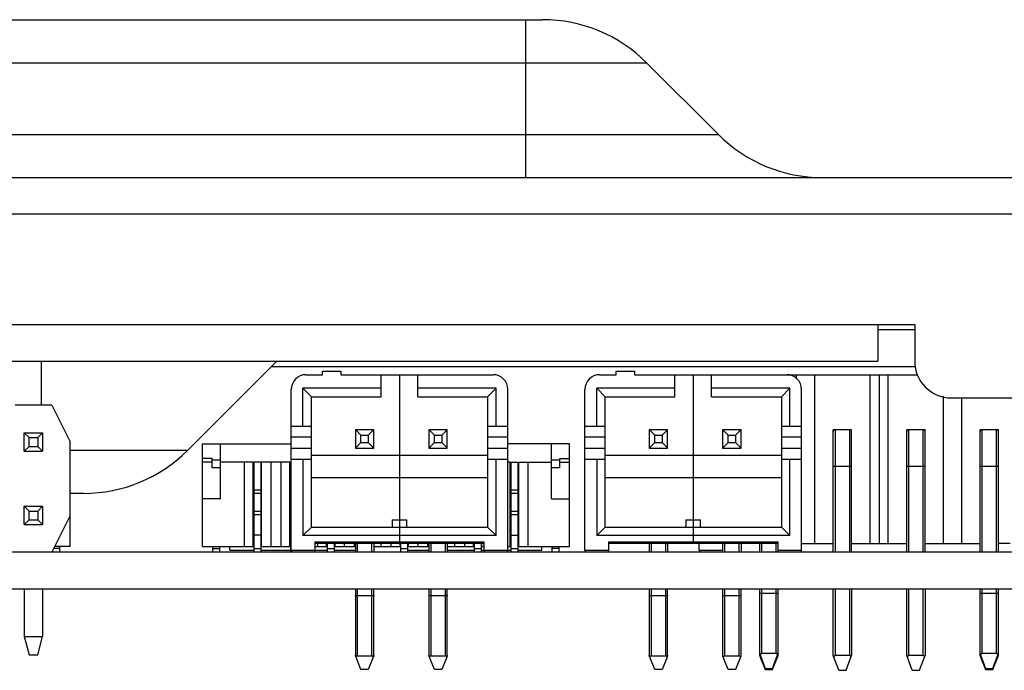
# Model space of a CAD drawing. Header units: millimetres. Extents: x 0 to 1852, y 0 to 1359.
# Tile 38 of 54: x 519 to 546, y 885 to 903. Entities that reach past the tile are written whole.
import ezdxf

# ---------------------------------------------------------------- set-up
doc = ezdxf.new("R2010")
doc.units = ezdxf.units.MM
doc.header["$LTSCALE"] = 65.395
doc.layers.get('0').update_dxf_attribs({"linetype": 'CONTINUOUS'})
doc.layers.add('7_ALL_FEATURES', color=7, linetype='CONTINUOUS')

msp = doc.modelspace()

# ---------------------------------------------------------------- linework, layer by layer
at = {"color": 3, "linetype": 'Continuous'}
for p, q in [((443.911, 894.667), (543.411, 894.667)), ((542.411, 894.667), (542.411, 893.667)), ((543.411, 894.517), (542.411, 894.517)), ((443.911, 893.667), (542.411, 893.667)), ((543.411, 893.517), (525.885, 893.517))]:
    msp.add_line(p, q, dxfattribs=at)
at = {"color": 7, "linetype": 'Continuous'}
for p, q in [((526.831, 893.299), (527.281, 893.299)), ((527.281, 893.399), (527.781, 893.399)), ((527.281, 893.299), (527.281, 893.399)), ((527.781, 893.399), (527.781, 893.299)), ((527.781, 893.299), (531.931, 893.299)), ((528.881, 892.699), (528.881, 893.299)), ((529.381, 893.299), (529.381, 888.699)), ((529.881, 892.699), (529.881, 893.299)), ((534.831, 893.299), (535.281, 893.299)), ((535.281, 893.399), (535.781, 893.399)), ((535.281, 893.299), (535.281, 893.399)), ((535.781, 893.399), (535.781, 893.299)), ((535.781, 893.299), (543.484, 893.299)), ((536.881, 892.699), (536.881, 893.299)), ((537.381, 893.299), (537.381, 888.699)), ((537.881, 892.699), (537.881, 893.299)), ((540.193, 893.2), (540.193, 893.299)), ((540.693, 888.699), (540.693, 893.299)), ((542.193, 893.299), (542.193, 888.699)), ((542.443, 893.299), (542.443, 888.699)), ((542.693, 888.699), (542.693, 893.299)), ((526.431, 888.517), (526.431, 892.899)), ((528.881, 892.93), (526.75, 892.93)), ((526.75, 891.899), (526.75, 892.93)), ((526.75, 892.93), (526.981, 892.699)), ((526.981, 892.699), (528.881, 892.699)), ((526.981, 889.149), (526.981, 892.699)), ((532.012, 892.93), (529.881, 892.93)), ((529.881, 892.699), (531.781, 892.699)), ((532.012, 892.93), (531.781, 892.699)), ((531.781, 892.699), (531.781, 889.149)), ((532.012, 891.899), (532.012, 892.93)), ((532.331, 888.517), (532.331, 892.899)), ((534.431, 888.517), (534.431, 892.899)), ((536.881, 892.93), (534.75, 892.93)), ((534.75, 891.899), (534.75, 892.93)), ((534.75, 892.93), (534.981, 892.699)), ((534.981, 892.699), (536.881, 892.699)), ((534.981, 889.149), (534.981, 892.699)), ((540.012, 892.93), (537.881, 892.93)), ((537.881, 892.699), (539.781, 892.699)), ((540.012, 892.93), (539.781, 892.699)), ((539.781, 892.699), (539.781, 889.149)), ((540.012, 891.899), (540.012, 892.93)), ((540.331, 888.517), (540.331, 892.899)), ((544.193, 888.699), (544.193, 892.71)), ((519.911, 892.467), (518.911, 892.467)), ((519.911, 892.467), (520.411, 891.467)), ((544.693, 888.699), (544.693, 892.667)), ((526.431, 891.899), (526.981, 891.899)), ((531.781, 891.899), (532.331, 891.899)), ((534.431, 891.899), (534.981, 891.899)), ((539.781, 891.899), (540.331, 891.899)), ((519.161, 891.217), (519.161, 891.717)), ((519.161, 891.717), (519.661, 891.717)), ((519.161, 891.717), (519.291, 891.587)), ((519.531, 891.587), (519.661, 891.717)), ((519.661, 891.717), (519.661, 891.217)), ((528.681, 891.799), (528.181, 891.799)), ((528.181, 891.799), (528.181, 891.299)), ((528.196, 891.784), (528.331, 891.649)), ((528.331, 891.649), (528.531, 891.649)), ((528.331, 891.449), (528.331, 891.649)), ((528.531, 891.649), (528.667, 891.784)), ((528.531, 891.649), (528.531, 891.449)), ((528.681, 891.299), (528.681, 891.799)), ((530.681, 891.799), (530.181, 891.799)), ((530.181, 891.799), (530.181, 891.299)), ((530.196, 891.784), (530.331, 891.649)), ((530.331, 891.649), (530.531, 891.649)), ((530.331, 891.449), (530.331, 891.649)), ((530.531, 891.649), (530.667, 891.784)), ((530.531, 891.649), (530.531, 891.449)), ((530.681, 891.299), (530.681, 891.799)), ((536.681, 891.799), (536.181, 891.799)), ((536.181, 891.799), (536.181, 891.299)), ((536.196, 891.784), (536.331, 891.649)), ((536.331, 891.649), (536.531, 891.649)), ((536.331, 891.449), (536.331, 891.649)), ((536.531, 891.649), (536.667, 891.784)), ((536.531, 891.649), (536.531, 891.449)), ((536.681, 891.299), (536.681, 891.799)), ((538.681, 891.799), (538.181, 891.799)), ((538.181, 891.799), (538.181, 891.299)), ((538.193, 891.781), (538.193, 891.799)), ((538.196, 891.784), (538.331, 891.649)), ((538.331, 891.649), (538.531, 891.649)), ((538.331, 891.449), (538.331, 891.649)), ((538.531, 891.649), (538.667, 891.784)), ((538.531, 891.649), (538.531, 891.449)), ((538.681, 891.299), (538.681, 891.799)), ((541.693, 891.799), (541.193, 891.799)), ((541.193, 888.467), (541.193, 891.799)), ((541.243, 891.799), (541.243, 888.467)), ((541.643, 888.467), (541.643, 891.799)), ((541.693, 888.467), (541.693, 891.799)), ((543.693, 891.799), (543.193, 891.799)), ((543.193, 888.467), (543.193, 891.799)), ((543.243, 891.799), (543.243, 888.467)), ((543.643, 888.467), (543.643, 891.799)), ((543.693, 888.467), (543.693, 891.799)), ((545.693, 891.799), (545.193, 891.799)), ((545.193, 888.467), (545.193, 891.799)), ((545.243, 891.799), (545.243, 888.467)), ((545.643, 888.467), (545.643, 891.799)), ((545.693, 888.467), (545.693, 891.799)), ((519.291, 891.347), (519.291, 891.587)), ((519.291, 891.587), (519.531, 891.587)), ((519.531, 891.587), (519.531, 891.347)), ((520.411, 888.617), (520.411, 891.467)), ((524.011, 888.617), (524.011, 891.417)), ((524.011, 891.417), (526.431, 891.417)), ((524.506, 889.917), (524.506, 891.417)), ((526.981, 891.599), (526.431, 891.599)), ((528.196, 891.314), (528.331, 891.449)), ((528.331, 891.449), (528.531, 891.449)), ((528.667, 891.314), (528.531, 891.449)), ((530.196, 891.314), (530.331, 891.449)), ((530.331, 891.449), (530.531, 891.449)), ((530.667, 891.314), (530.531, 891.449)), ((532.331, 891.599), (531.781, 891.599)), ((534.011, 891.417), (532.331, 891.417)), ((533.516, 889.917), (533.516, 891.417)), ((534.011, 888.617), (534.011, 891.417)), ((534.981, 891.599), (534.431, 891.599)), ((536.196, 891.314), (536.331, 891.449)), ((536.331, 891.449), (536.531, 891.449)), ((536.667, 891.314), (536.531, 891.449)), ((538.196, 891.314), (538.331, 891.449)), ((538.331, 891.449), (538.531, 891.449)), ((538.667, 891.314), (538.531, 891.449)), ((540.331, 891.599), (539.781, 891.599)), ((519.291, 891.347), (519.161, 891.217)), ((519.161, 891.217), (519.661, 891.217)), ((519.291, 891.347), (519.531, 891.347)), ((519.661, 891.217), (519.531, 891.347)), ((526.431, 891.299), (526.981, 891.299)), ((531.781, 891.099), (526.981, 891.099)), ((528.181, 891.299), (528.681, 891.299)), ((530.181, 891.299), (530.681, 891.299)), ((531.781, 891.299), (532.331, 891.299)), ((534.431, 891.299), (534.981, 891.299)), ((539.781, 891.099), (534.981, 891.099)), ((536.181, 891.299), (536.681, 891.299)), ((538.181, 891.299), (538.681, 891.299)), ((539.781, 891.299), (540.331, 891.299)), ((524.276, 891.017), (524.011, 891.017)), ((524.276, 890.917), (524.011, 890.917)), ((524.276, 890.767), (524.276, 891.017)), ((524.506, 890.967), (524.276, 890.967)), ((525.396, 890.917), (524.506, 890.917)), ((525.146, 890.917), (525.146, 888.617)), ((525.396, 888.617), (525.396, 890.917)), ((525.611, 890.917), (525.411, 890.917)), ((525.411, 890.917), (525.411, 888.467)), ((525.611, 888.467), (525.611, 890.917)), ((526.396, 890.917), (525.626, 890.917)), ((525.626, 888.617), (525.626, 890.917)), ((525.876, 890.917), (525.876, 888.617)), ((526.146, 890.917), (526.146, 888.617)), ((526.396, 888.617), (526.396, 890.917)), ((526.431, 890.917), (526.411, 890.917)), ((526.411, 890.917), (526.411, 888.467)), ((526.431, 890.999), (526.981, 890.999)), ((526.75, 890.999), (526.75, 888.918)), ((531.781, 890.999), (532.331, 890.999)), ((532.012, 888.918), (532.012, 890.999)), ((532.396, 890.917), (532.331, 890.917)), ((532.396, 888.617), (532.396, 890.917)), ((532.411, 890.917), (532.611, 890.917)), ((532.411, 890.917), (532.411, 888.467)), ((532.611, 888.467), (532.611, 890.917)), ((532.626, 890.917), (533.516, 890.917)), ((532.626, 888.617), (532.626, 890.917)), ((532.876, 890.917), (532.876, 888.617)), ((533.746, 890.967), (533.516, 890.967)), ((533.746, 891.017), (534.011, 891.017)), ((533.746, 890.767), (533.746, 891.017)), ((533.746, 890.917), (534.011, 890.917)), ((534.431, 890.999), (534.981, 890.999)), ((534.75, 890.999), (534.75, 888.918)), ((539.781, 890.999), (540.331, 890.999)), ((540.012, 888.918), (540.012, 890.999)), ((524.506, 890.767), (524.276, 890.767)), ((525.411, 890.717), (525.396, 890.717)), ((525.396, 890.617), (525.411, 890.617)), ((525.626, 890.717), (525.611, 890.717)), ((525.611, 890.617), (525.626, 890.617)), ((526.411, 890.717), (526.396, 890.717)), ((526.396, 890.617), (526.411, 890.617)), ((532.396, 890.717), (532.411, 890.717)), ((532.411, 890.617), (532.396, 890.617)), ((532.611, 890.717), (532.626, 890.717)), ((532.626, 890.617), (532.611, 890.617)), ((533.746, 890.767), (533.516, 890.767)), ((541.693, 890.799), (541.193, 890.799)), ((543.693, 890.799), (543.193, 890.799)), ((545.693, 890.799), (545.193, 890.799)), ((526.981, 890.499), (531.781, 890.499)), ((534.981, 890.499), (539.781, 890.499)), ((525.396, 890.117), (525.411, 890.117)), ((525.411, 890.16), (525.611, 890.16)), ((525.611, 890.06), (525.411, 890.06)), ((525.611, 890.117), (525.626, 890.117)), ((526.396, 890.117), (526.411, 890.117)), ((526.411, 890.16), (526.431, 890.16)), ((526.431, 890.06), (526.411, 890.06)), ((532.411, 890.117), (532.396, 890.117)), ((532.411, 890.16), (532.611, 890.16)), ((532.611, 890.06), (532.411, 890.06)), ((532.626, 890.117), (532.611, 890.117)), ((524.506, 889.917), (524.011, 889.917)), ((525.411, 889.967), (525.396, 889.967)), ((525.626, 889.967), (525.611, 889.967)), ((526.411, 889.967), (526.396, 889.967)), ((532.396, 889.967), (532.411, 889.967)), ((532.611, 889.967), (532.626, 889.967)), ((533.516, 889.917), (534.011, 889.917)), ((519.161, 889.217), (519.161, 889.717)), ((519.161, 889.717), (519.661, 889.717)), ((519.161, 889.717), (519.291, 889.587)), ((519.291, 889.347), (519.291, 889.587)), ((519.291, 889.587), (519.531, 889.587)), ((519.531, 889.587), (519.661, 889.717)), ((519.531, 889.587), (519.531, 889.347)), ((519.661, 889.717), (519.661, 889.217)), ((525.411, 889.662), (525.396, 889.662)), ((525.396, 889.562), (525.411, 889.562)), ((525.411, 889.587), (525.611, 889.587)), ((525.611, 889.487), (525.411, 889.487)), ((525.626, 889.662), (525.611, 889.662)), ((525.611, 889.562), (525.626, 889.562)), ((526.411, 889.662), (526.396, 889.662)), ((526.396, 889.562), (526.411, 889.562)), ((526.411, 889.587), (526.431, 889.587)), ((526.431, 889.487), (526.411, 889.487)), ((532.396, 889.662), (532.411, 889.662)), ((532.411, 889.562), (532.396, 889.562)), ((532.411, 889.587), (532.611, 889.587)), ((532.611, 889.487), (532.411, 889.487)), ((532.611, 889.662), (532.626, 889.662)), ((532.626, 889.562), (532.611, 889.562)), ((519.291, 889.347), (519.161, 889.217)), ((519.161, 889.217), (519.661, 889.217)), ((519.291, 889.347), (519.531, 889.347)), ((519.661, 889.217), (519.531, 889.347)), ((520.411, 889.467), (519.911, 888.467)), ((529.181, 889.349), (529.581, 889.349)), ((529.181, 889.349), (529.181, 889.149)), ((529.581, 889.149), (529.581, 889.349)), ((537.181, 889.349), (537.581, 889.349)), ((537.181, 889.349), (537.181, 889.149)), ((537.581, 889.149), (537.581, 889.349)), ((525.396, 889.112), (525.411, 889.112)), ((525.411, 889.012), (525.396, 889.012)), ((525.611, 889.112), (525.626, 889.112)), ((525.626, 889.012), (525.611, 889.012)), ((526.396, 889.112), (526.411, 889.112)), ((526.411, 889.012), (526.396, 889.012)), ((526.981, 889.149), (526.75, 888.918)), ((526.981, 889.149), (531.781, 889.149)), ((531.781, 889.149), (532.012, 888.918)), ((532.411, 889.112), (532.396, 889.112)), ((532.396, 889.012), (532.411, 889.012)), ((532.626, 889.112), (532.611, 889.112)), ((532.611, 889.012), (532.626, 889.012)), ((534.981, 889.149), (534.75, 888.918)), ((534.981, 889.149), (539.781, 889.149)), ((539.781, 889.149), (540.012, 888.918)), ((525.611, 888.93), (525.411, 888.93)), ((526.431, 888.93), (526.411, 888.93)), ((532.012, 888.918), (526.75, 888.918)), ((527.081, 888.749), (531.681, 888.749)), ((527.081, 888.517), (527.081, 888.749)), ((531.681, 888.699), (527.081, 888.699)), ((527.146, 888.699), (527.146, 888.617)), ((527.396, 888.617), (527.396, 888.699)), ((527.411, 888.699), (527.411, 888.467)), ((527.611, 888.467), (527.611, 888.699)), ((527.626, 888.617), (527.626, 888.699)), ((527.876, 888.699), (527.876, 888.617)), ((528.146, 888.699), (528.146, 888.617)), ((528.181, 888.699), (528.181, 888.467)), ((528.231, 888.699), (528.231, 888.467)), ((528.631, 888.467), (528.631, 888.699)), ((528.681, 888.699), (528.681, 888.467)), ((528.876, 888.699), (528.876, 888.617)), ((529.146, 888.699), (529.146, 888.617)), ((529.396, 888.617), (529.396, 888.699)), ((529.411, 888.699), (529.411, 888.467)), ((529.611, 888.467), (529.611, 888.699)), ((529.626, 888.617), (529.626, 888.699)), ((529.876, 888.699), (529.876, 888.617)), ((530.146, 888.699), (530.146, 888.617)), ((530.181, 888.699), (530.181, 888.467)), ((530.231, 888.699), (530.231, 888.467)), ((530.631, 888.467), (530.631, 888.699)), ((530.681, 888.699), (530.681, 888.467)), ((530.876, 888.699), (530.876, 888.617)), ((531.146, 888.699), (531.146, 888.617)), ((531.396, 888.617), (531.396, 888.699)), ((531.411, 888.699), (531.411, 888.467)), ((531.611, 888.467), (531.611, 888.699)), ((531.626, 888.617), (531.626, 888.699)), ((531.681, 888.749), (531.681, 888.517)), ((532.411, 888.93), (532.611, 888.93)), ((540.012, 888.918), (534.75, 888.918)), ((535.081, 888.749), (539.681, 888.749)), ((535.081, 888.517), (535.081, 888.749)), ((539.681, 888.699), (535.081, 888.699)), ((536.181, 888.699), (536.181, 888.467)), ((536.231, 888.699), (536.231, 888.467)), ((536.631, 888.467), (536.631, 888.699)), ((536.681, 888.699), (536.681, 888.467)), ((537.543, 888.517), (537.543, 888.699)), ((538.181, 888.699), (538.181, 888.467)), ((538.231, 888.699), (538.231, 888.467)), ((538.631, 888.467), (538.631, 888.699)), ((538.681, 888.699), (538.681, 888.467)), ((539.193, 888.467), (539.193, 888.699)), ((539.243, 888.699), (539.243, 888.467)), ((539.643, 888.467), (539.643, 888.699)), ((539.681, 888.749), (539.681, 888.517)), ((540.331, 888.699), (541.193, 888.699)), ((541.693, 888.699), (543.193, 888.699)), ((543.693, 888.699), (545.193, 888.699)), ((546.011, 888.699), (545.693, 888.699)), ((564.211, 888.467), (432.711, 888.467)), ((519.931, 888.507), (519.931, 888.467)), ((520.131, 888.57), (519.963, 888.57)), ((520.411, 888.617), (519.986, 888.617)), ((520.131, 888.467), (520.131, 888.617)), ((524.011, 888.617), (525.411, 888.617)), ((524.291, 888.617), (524.291, 888.467)), ((524.291, 888.57), (524.491, 888.57)), ((524.491, 888.467), (524.491, 888.617)), ((524.761, 888.517), (524.761, 888.617)), ((524.761, 888.517), (525.411, 888.517)), ((525.411, 888.567), (525.611, 888.567)), ((525.611, 888.617), (526.411, 888.617)), ((525.611, 888.517), (526.411, 888.517)), ((526.411, 888.567), (526.431, 888.567)), ((526.431, 888.517), (527.411, 888.517)), ((527.081, 888.617), (527.411, 888.617)), ((527.411, 888.567), (527.611, 888.567)), ((527.611, 888.617), (528.181, 888.617)), ((527.611, 888.517), (528.181, 888.517)), ((528.681, 888.617), (529.411, 888.617)), ((529.411, 888.567), (529.611, 888.567)), ((529.611, 888.617), (530.181, 888.617)), ((529.611, 888.517), (530.181, 888.517)), ((530.681, 888.617), (531.411, 888.617)), ((530.681, 888.517), (531.411, 888.517)), ((531.411, 888.567), (531.611, 888.567)), ((531.611, 888.617), (531.681, 888.617)), ((531.611, 888.517), (532.411, 888.517)), ((532.331, 888.617), (532.411, 888.617)), ((532.411, 888.567), (532.611, 888.567)), ((532.611, 888.617), (534.011, 888.617)), ((532.611, 888.517), (533.261, 888.517)), ((533.261, 888.517), (533.261, 888.617)), ((533.531, 888.617), (533.531, 888.467)), ((533.731, 888.57), (533.531, 888.57)), ((533.731, 888.467), (533.731, 888.617)), ((534.431, 888.517), (535.081, 888.517)), ((537.543, 888.517), (538.181, 888.517)), ((539.681, 888.517), (540.331, 888.517)), ((539.693, 888.485), (539.693, 888.467)), ((433.411, 887.467), (564.211, 887.467)), ((519.161, 887.467), (519.161, 886.167)), ((519.661, 887.467), (519.661, 886.167)), ((528.181, 887.467), (528.181, 885.652)), ((528.231, 887.467), (528.231, 885.646)), ((528.631, 885.646), (528.631, 887.467)), ((528.681, 885.652), (528.681, 887.467)), ((530.181, 887.467), (530.181, 885.652)), ((530.231, 887.467), (530.231, 885.646)), ((530.631, 885.646), (530.631, 887.467)), ((530.681, 885.652), (530.681, 887.467)), ((536.181, 887.467), (536.181, 885.652)), ((536.231, 887.467), (536.231, 885.646)), ((536.631, 885.646), (536.631, 887.467)), ((536.681, 885.652), (536.681, 887.467)), ((538.181, 887.467), (538.181, 885.652)), ((538.231, 887.467), (538.231, 885.646)), ((538.631, 885.646), (538.631, 887.467)), ((538.681, 885.652), (538.681, 887.467)), ((539.193, 885.652), (539.193, 887.467)), ((539.243, 887.467), (539.243, 885.71)), ((539.643, 887.342), (539.243, 887.342)), ((539.643, 885.71), (539.643, 887.467)), ((539.693, 885.652), (539.693, 887.467)), ((541.193, 885.649), (541.193, 887.467)), ((541.243, 887.467), (541.243, 885.649)), ((541.643, 885.649), (541.643, 887.467)), ((541.693, 887.467), (541.693, 885.649)), ((543.193, 885.649), (543.193, 887.467)), ((543.243, 887.467), (543.243, 885.649)), ((543.643, 885.649), (543.643, 887.467)), ((543.693, 887.467), (543.693, 885.649)), ((545.193, 885.652), (545.193, 887.467)), ((545.243, 887.467), (545.243, 885.71)), ((545.643, 887.342), (545.243, 887.342)), ((545.643, 885.71), (545.643, 887.467)), ((545.693, 885.652), (545.693, 887.467)), ((528.631, 887.277), (528.231, 887.277)), ((530.631, 887.277), (530.231, 887.277)), ((536.631, 887.277), (536.231, 887.277)), ((538.631, 887.277), (538.231, 887.277)), ((519.161, 886.167), (519.661, 886.167)), ((519.161, 886.167), (519.291, 885.667)), ((519.531, 885.667), (519.661, 886.167)), ((519.291, 885.667), (519.531, 885.667)), ((528.331, 885.268), (528.196, 885.609)), ((528.231, 885.646), (528.631, 885.646)), ((528.667, 885.609), (528.531, 885.268)), ((530.331, 885.268), (530.196, 885.609)), ((530.231, 885.646), (530.631, 885.646)), ((530.667, 885.609), (530.531, 885.268)), ((536.331, 885.268), (536.196, 885.609)), ((536.231, 885.646), (536.631, 885.646)), ((536.667, 885.609), (536.531, 885.268)), ((538.331, 885.268), (538.196, 885.609)), ((538.231, 885.646), (538.631, 885.646)), ((538.667, 885.609), (538.531, 885.268)), ((539.207, 885.67), (539.343, 885.294)), ((539.207, 885.609), (539.343, 885.268)), ((539.643, 885.71), (539.243, 885.71)), ((539.543, 885.294), (539.678, 885.67)), ((539.543, 885.268), (539.678, 885.609)), ((541.343, 885.249), (541.193, 885.649)), ((541.643, 885.649), (541.243, 885.649)), ((541.543, 885.249), (541.693, 885.649)), ((543.343, 885.249), (543.193, 885.649)), ((543.643, 885.649), (543.243, 885.649)), ((543.543, 885.249), (543.693, 885.649)), ((545.207, 885.67), (545.343, 885.294)), ((545.207, 885.609), (545.343, 885.268)), ((545.643, 885.71), (545.243, 885.71)), ((545.543, 885.294), (545.678, 885.67)), ((545.543, 885.268), (545.678, 885.609)), ((528.531, 885.268), (528.331, 885.268)), ((530.531, 885.268), (530.331, 885.268)), ((536.531, 885.268), (536.331, 885.268)), ((538.531, 885.268), (538.331, 885.268)), ((539.343, 885.294), (539.543, 885.294)), ((539.343, 885.294), (539.343, 885.268)), ((539.343, 885.268), (539.543, 885.268)), ((539.543, 885.268), (539.543, 885.294)), ((541.343, 885.249), (541.543, 885.249)), ((543.343, 885.249), (543.543, 885.249)), ((545.343, 885.294), (545.543, 885.294)), ((545.343, 885.294), (545.343, 885.268)), ((545.343, 885.268), (545.543, 885.268)), ((545.543, 885.268), (545.543, 885.294))]:
    msp.add_line(p, q, dxfattribs=at)
for centre, radius, start, end in [((526.831, 892.899), 0.4, 90, 180), ((531.931, 892.899), 0.4, 360, 90), ((534.831, 892.899), 0.4, 90, 180), ((539.931, 892.899), 0.4, 360, 90), ((528.231, 891.749), 0.05, 90, 180), ((528.631, 891.749), 0.05, 0, 90), ((530.231, 891.749), 0.05, 90, 180), ((530.631, 891.749), 0.05, 0, 90), ((536.231, 891.749), 0.05, 90, 180), ((536.631, 891.749), 0.05, 0, 90), ((538.231, 891.749), 0.05, 90, 180), ((538.631, 891.749), 0.05, 0, 90), ((541.243, 891.749), 0.05, 90, 180.002), ((541.643, 891.749), 0.05, 359.998, 90), ((543.243, 891.749), 0.05, 90, 180.002), ((543.643, 891.749), 0.05, 359.998, 90), ((545.243, 891.749), 0.05, 90, 180.002), ((545.643, 891.749), 0.05, 359.998, 90), ((528.231, 891.349), 0.05, 180, 270), ((528.631, 891.349), 0.05, 270, 0), ((530.231, 891.349), 0.05, 180, 270), ((530.631, 891.349), 0.05, 270, 0), ((536.231, 891.349), 0.05, 180, 270), ((536.631, 891.349), 0.05, 270, 0), ((538.231, 891.349), 0.05, 180, 270), ((538.631, 891.349), 0.05, 270, 0), ((526.481, 888.517), 0.05, 180, 225), ((527.031, 888.517), 0.05, 315, 360), ((531.731, 888.517), 0.05, 180, 225), ((532.281, 888.517), 0.05, 315, 360), ((534.481, 888.517), 0.05, 180, 225), ((535.031, 888.517), 0.05, 315, 360), ((537.593, 888.517), 0.05, 180, 225), ((538.143, 888.517), 0.05, 315, 320.428), ((539.731, 888.517), 0.05, 180, 225), ((540.281, 888.517), 0.05, 315, 360)]:
    msp.add_arc(centre, radius, start, end, dxfattribs=at)
for points, knots in [([(539.243, 887.342), (539.236, 887.342), (539.225, 887.342), (539.209, 887.341), (539.199, 887.339), (539.194, 887.337), (539.193, 887.336), (539.193, 887.336)], [0, 0, 0, 0, 0.374319, 0.692618, 0.908512, 0.968994, 1, 1, 1, 1]), ([(539.693, 887.336), (539.693, 887.336), (539.691, 887.337), (539.687, 887.339), (539.676, 887.341), (539.661, 887.342), (539.649, 887.342), (539.643, 887.342)], [0, 0, 0, 0, 0.031006, 0.091488, 0.307382, 0.625681, 1, 1, 1, 1]), ([(545.243, 887.342), (545.236, 887.342), (545.225, 887.342), (545.209, 887.341), (545.199, 887.339), (545.194, 887.337), (545.193, 887.336), (545.193, 887.336)], [0, 0, 0, 0, 0.374319, 0.692618, 0.908512, 0.968994, 1, 1, 1, 1]), ([(545.693, 887.336), (545.693, 887.336), (545.691, 887.337), (545.687, 887.339), (545.676, 887.341), (545.661, 887.342), (545.649, 887.342), (545.643, 887.342)], [0, 0, 0, 0, 0.031006, 0.091488, 0.307382, 0.625681, 1, 1, 1, 1]), ([(528.231, 887.277), (528.225, 887.277), (528.213, 887.278), (528.198, 887.279), (528.187, 887.281), (528.183, 887.282), (528.181, 887.283), (528.181, 887.284)], [0, 0, 0, 0, 0.374319, 0.692618, 0.908512, 0.968994, 1, 1, 1, 1]), ([(528.681, 887.284), (528.681, 887.283), (528.68, 887.282), (528.675, 887.281), (528.665, 887.279), (528.649, 887.278), (528.638, 887.277), (528.631, 887.277)], [0, 0, 0, 0, 0.031006, 0.091488, 0.307382, 0.625681, 1, 1, 1, 1]), ([(530.231, 887.277), (530.225, 887.277), (530.213, 887.278), (530.198, 887.279), (530.187, 887.281), (530.183, 887.282), (530.181, 887.283), (530.181, 887.284)], [0, 0, 0, 0, 0.374319, 0.692618, 0.908512, 0.968994, 1, 1, 1, 1]), ([(530.681, 887.284), (530.681, 887.283), (530.68, 887.282), (530.675, 887.281), (530.665, 887.279), (530.649, 887.278), (530.638, 887.277), (530.631, 887.277)], [0, 0, 0, 0, 0.031006, 0.091488, 0.307382, 0.625681, 1, 1, 1, 1]), ([(536.231, 887.277), (536.225, 887.277), (536.213, 887.278), (536.198, 887.279), (536.187, 887.281), (536.183, 887.282), (536.181, 887.283), (536.181, 887.284)], [0, 0, 0, 0, 0.374319, 0.692618, 0.908512, 0.968994, 1, 1, 1, 1]), ([(536.681, 887.284), (536.681, 887.283), (536.68, 887.282), (536.675, 887.281), (536.665, 887.279), (536.649, 887.278), (536.638, 887.277), (536.631, 887.277)], [0, 0, 0, 0, 0.031006, 0.091488, 0.307382, 0.625681, 1, 1, 1, 1]), ([(538.231, 887.277), (538.225, 887.277), (538.213, 887.278), (538.198, 887.279), (538.187, 887.281), (538.183, 887.282), (538.181, 887.283), (538.181, 887.284)], [0, 0, 0, 0, 0.374319, 0.692618, 0.908512, 0.968994, 1, 1, 1, 1]), ([(538.681, 887.284), (538.681, 887.283), (538.68, 887.282), (538.675, 887.281), (538.665, 887.279), (538.649, 887.278), (538.638, 887.277), (538.631, 887.277)], [0, 0, 0, 0, 0.031006, 0.091488, 0.307382, 0.625681, 1, 1, 1, 1]), ([(528.196, 885.609), (528.194, 885.613), (528.191, 885.622), (528.187, 885.632), (528.185, 885.64), (528.183, 885.645), (528.182, 885.649), (528.181, 885.651), (528.181, 885.652)], [0, 0, 0, 0, 0.304551, 0.596157, 0.731827, 0.853803, 0.950014, 1, 1, 1, 1]), ([(528.196, 885.609), (528.197, 885.613), (528.202, 885.623), (528.21, 885.635), (528.221, 885.644), (528.228, 885.646), (528.231, 885.646)], [0, 0, 0, 0, 0.241937, 0.610783, 0.802197, 1, 1, 1, 1]), ([(528.631, 885.646), (528.636, 885.646), (528.647, 885.641), (528.658, 885.627), (528.664, 885.615), (528.667, 885.609)], [0, 0, 0, 0, 0.261321, 0.635273, 1, 1, 1, 1]), ([(528.681, 885.652), (528.681, 885.651), (528.68, 885.649), (528.679, 885.645), (528.678, 885.64), (528.675, 885.632), (528.671, 885.622), (528.668, 885.613), (528.667, 885.609)], [0, 0, 0, 0, 0.049987, 0.146198, 0.268174, 0.403844, 0.69545, 1, 1, 1, 1]), ([(530.196, 885.609), (530.194, 885.613), (530.191, 885.622), (530.187, 885.632), (530.185, 885.64), (530.183, 885.645), (530.182, 885.649), (530.181, 885.651), (530.181, 885.652)], [0, 0, 0, 0, 0.304551, 0.596157, 0.731827, 0.853803, 0.950014, 1, 1, 1, 1]), ([(530.196, 885.609), (530.197, 885.613), (530.202, 885.623), (530.21, 885.635), (530.221, 885.644), (530.228, 885.646), (530.231, 885.646)], [0, 0, 0, 0, 0.241937, 0.610783, 0.802197, 1, 1, 1, 1]), ([(530.631, 885.646), (530.636, 885.646), (530.647, 885.641), (530.658, 885.627), (530.664, 885.615), (530.667, 885.609)], [0, 0, 0, 0, 0.261321, 0.635273, 1, 1, 1, 1]), ([(530.681, 885.652), (530.681, 885.651), (530.68, 885.649), (530.679, 885.645), (530.678, 885.64), (530.675, 885.632), (530.671, 885.622), (530.668, 885.613), (530.667, 885.609)], [0, 0, 0, 0, 0.049987, 0.146198, 0.268174, 0.403844, 0.69545, 1, 1, 1, 1]), ([(536.196, 885.609), (536.194, 885.613), (536.191, 885.622), (536.187, 885.632), (536.185, 885.64), (536.183, 885.645), (536.182, 885.649), (536.181, 885.651), (536.181, 885.652)], [0, 0, 0, 0, 0.304551, 0.596157, 0.731827, 0.853803, 0.950014, 1, 1, 1, 1]), ([(536.196, 885.609), (536.197, 885.613), (536.202, 885.623), (536.21, 885.635), (536.221, 885.644), (536.228, 885.646), (536.231, 885.646)], [0, 0, 0, 0, 0.241937, 0.610783, 0.802197, 1, 1, 1, 1]), ([(536.631, 885.646), (536.636, 885.646), (536.647, 885.641), (536.658, 885.627), (536.664, 885.615), (536.667, 885.609)], [0, 0, 0, 0, 0.261321, 0.635273, 1, 1, 1, 1]), ([(536.681, 885.652), (536.681, 885.651), (536.68, 885.649), (536.679, 885.645), (536.678, 885.64), (536.675, 885.632), (536.671, 885.622), (536.668, 885.613), (536.667, 885.609)], [0, 0, 0, 0, 0.049987, 0.146198, 0.268174, 0.403844, 0.69545, 1, 1, 1, 1]), ([(538.196, 885.609), (538.194, 885.613), (538.191, 885.622), (538.187, 885.632), (538.185, 885.64), (538.183, 885.645), (538.182, 885.649), (538.181, 885.651), (538.181, 885.652)], [0, 0, 0, 0, 0.304551, 0.596157, 0.731827, 0.853803, 0.950014, 1, 1, 1, 1]), ([(538.196, 885.609), (538.197, 885.613), (538.202, 885.623), (538.21, 885.635), (538.221, 885.644), (538.228, 885.646), (538.231, 885.646)], [0, 0, 0, 0, 0.241937, 0.610783, 0.802197, 1, 1, 1, 1]), ([(538.631, 885.646), (538.636, 885.646), (538.647, 885.641), (538.658, 885.627), (538.664, 885.615), (538.667, 885.609)], [0, 0, 0, 0, 0.261321, 0.635273, 1, 1, 1, 1]), ([(538.681, 885.652), (538.681, 885.651), (538.68, 885.649), (538.679, 885.645), (538.678, 885.64), (538.675, 885.632), (538.671, 885.622), (538.668, 885.613), (538.667, 885.609)], [0, 0, 0, 0, 0.049987, 0.146198, 0.268174, 0.403844, 0.69545, 1, 1, 1, 1]), ([(539.207, 885.67), (539.206, 885.674), (539.203, 885.681), (539.198, 885.693), (539.197, 885.696), (539.193, 885.705), (539.193, 885.704)], [0, 0, 0, 0, 0.339152, 0.651716, 0.905878, 1, 1, 1, 1]), ([(539.193, 885.652), (539.193, 885.651), (539.194, 885.649), (539.195, 885.645), (539.196, 885.64), (539.199, 885.632), (539.203, 885.622), (539.206, 885.613), (539.207, 885.609)], [0, 0, 0, 0, 0.049987, 0.146198, 0.268174, 0.403844, 0.69545, 1, 1, 1, 1]), ([(539.243, 885.71), (539.238, 885.71), (539.229, 885.706), (539.22, 885.695), (539.213, 885.683), (539.209, 885.674), (539.207, 885.67)], [0, 0, 0, 0, 0.250085, 0.500786, 0.750665, 1, 1, 1, 1]), ([(539.678, 885.67), (539.677, 885.674), (539.673, 885.683), (539.666, 885.695), (539.657, 885.706), (539.648, 885.71), (539.643, 885.71)], [0, 0, 0, 0, 0.249335, 0.499214, 0.749916, 1, 1, 1, 1]), ([(539.693, 885.704), (539.693, 885.705), (539.689, 885.696), (539.687, 885.693), (539.683, 885.681), (539.68, 885.674), (539.678, 885.67)], [0, 0, 0, 0, 0.094123, 0.348284, 0.660848, 1, 1, 1, 1]), ([(539.678, 885.609), (539.68, 885.613), (539.683, 885.622), (539.687, 885.632), (539.689, 885.64), (539.691, 885.645), (539.692, 885.649), (539.693, 885.651), (539.693, 885.652)], [0, 0, 0, 0, 0.304551, 0.596157, 0.731827, 0.853803, 0.950014, 1, 1, 1, 1]), ([(541.243, 885.649), (541.238, 885.649), (541.227, 885.644), (541.216, 885.629), (541.21, 885.616), (541.207, 885.61)], [0, 0, 0, 0, 0.254835, 0.629401, 1, 1, 1, 1]), ([(541.678, 885.61), (541.677, 885.614), (541.67, 885.63), (541.656, 885.649), (541.643, 885.649)], [0, 0, 0, 0, 0.25424, 1, 1, 1, 1]), ([(543.243, 885.649), (543.238, 885.649), (543.227, 885.644), (543.216, 885.629), (543.21, 885.616), (543.207, 885.61)], [0, 0, 0, 0, 0.254835, 0.629401, 1, 1, 1, 1]), ([(543.678, 885.61), (543.677, 885.614), (543.67, 885.63), (543.656, 885.649), (543.643, 885.649)], [0, 0, 0, 0, 0.25424, 1, 1, 1, 1]), ([(545.207, 885.67), (545.206, 885.674), (545.203, 885.681), (545.198, 885.693), (545.197, 885.696), (545.193, 885.705), (545.193, 885.704)], [0, 0, 0, 0, 0.339152, 0.651716, 0.905878, 1, 1, 1, 1]), ([(545.193, 885.652), (545.193, 885.651), (545.194, 885.649), (545.195, 885.645), (545.196, 885.64), (545.199, 885.632), (545.203, 885.622), (545.206, 885.613), (545.207, 885.609)], [0, 0, 0, 0, 0.049987, 0.146198, 0.268174, 0.403844, 0.69545, 1, 1, 1, 1]), ([(545.243, 885.71), (545.238, 885.71), (545.229, 885.706), (545.22, 885.695), (545.213, 885.683), (545.209, 885.674), (545.207, 885.67)], [0, 0, 0, 0, 0.250085, 0.500786, 0.750665, 1, 1, 1, 1]), ([(545.678, 885.67), (545.677, 885.674), (545.673, 885.683), (545.666, 885.695), (545.657, 885.706), (545.648, 885.71), (545.643, 885.71)], [0, 0, 0, 0, 0.249335, 0.499214, 0.749916, 1, 1, 1, 1]), ([(545.693, 885.704), (545.693, 885.705), (545.689, 885.696), (545.687, 885.693), (545.683, 885.681), (545.68, 885.674), (545.678, 885.67)], [0, 0, 0, 0, 0.094123, 0.348284, 0.660848, 1, 1, 1, 1]), ([(545.678, 885.609), (545.68, 885.613), (545.683, 885.622), (545.687, 885.632), (545.689, 885.64), (545.691, 885.645), (545.692, 885.649), (545.693, 885.651), (545.693, 885.652)], [0, 0, 0, 0, 0.304551, 0.596157, 0.731827, 0.853803, 0.950014, 1, 1, 1, 1])]:
    msp.add_open_spline(points, degree=3, knots=knots, dxfattribs=at)
at = {"layer": '7_ALL_FEATURES', "color": 3, "linetype": 'Continuous'}
for p, q in [((511.864, 902.967), (533.279, 902.967)), ((532.821, 898.667), (532.821, 902.967)), ((509.035, 901.795), (536.107, 901.795)), ((538.064, 899.838), (536.107, 901.795)), ((507.079, 899.838), (538.064, 899.838)), ((433.111, 898.667), (573.711, 898.667)), ((562.411, 897.667), (443.911, 897.667)), ((543.411, 894.667), (543.411, 893.667)), ((544.411, 892.667), (561.411, 892.667))]:
    msp.add_line(p, q, dxfattribs=at)
at = {"layer": '7_ALL_FEATURES', "color": 7, "linetype": 'Continuous'}
for p, q in [((519.621, 893.667), (519.621, 892.467)), ((526.035, 893.667), (523.607, 891.238)), ((523.607, 891.238), (520.411, 891.238)), ((520.779, 890.067), (520.411, 890.067))]:
    msp.add_line(p, q, dxfattribs=at)
at = {"layer": '7_ALL_FEATURES', "color": 3, "linetype": 'Continuous'}
for centre, radius, start, end in [((533.279, 898.967), 4, 45, 90), ((540.892, 902.667), 4, 225, 270), ((544.411, 893.667), 1, 180, 270)]:
    msp.add_arc(centre, radius, start, end, dxfattribs=at)
at = {"layer": '7_ALL_FEATURES', "color": 7, "linetype": 'Continuous'}
msp.add_arc((520.779, 894.067), 4, 270, 315, dxfattribs=at)

doc.saveas('drawing.dxf')
